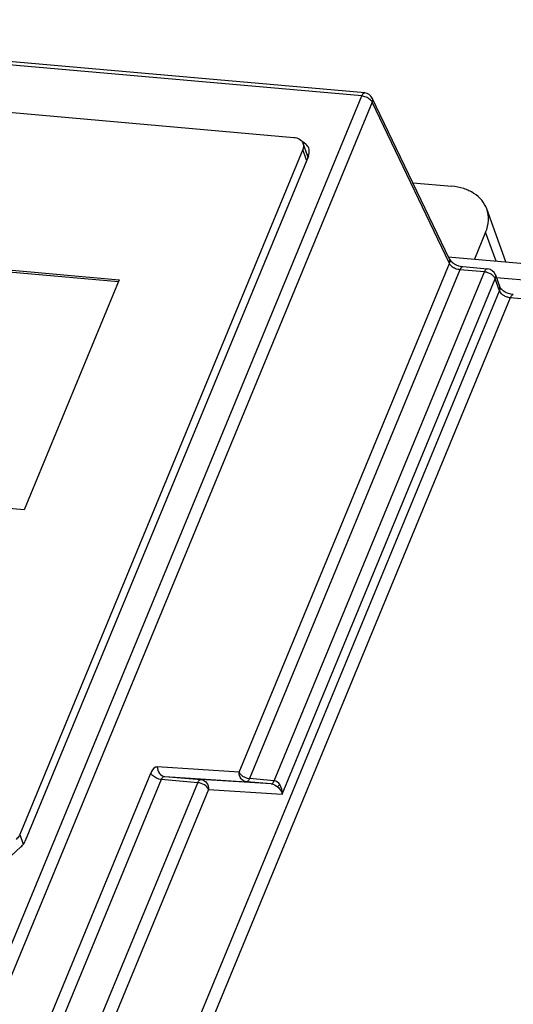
# Model space of a CAD drawing. Header units: millimetres. Extents: x -2787 to 4673, y -54 to 2046.
# Tile 91 of 124: x 1259 to 1286, y 493 to 546. Entities that reach past the tile are written whole.
import ezdxf

# ---------------------------------------------------------------- set-up
doc = ezdxf.new("R2010")
doc.units = ezdxf.units.MM
doc.header["$LTSCALE"] = 81.675
doc.layers.get('0').update_dxf_attribs({"linetype": 'CONTINUOUS'})

msp = doc.modelspace()

# ---------------------------------------------------------------- linework, layer by layer
at = {"color": 3}
for p, q in [((1277.775, 542.161), (1232.818, 546.116)), ((1277.938, 542.33), (1232.981, 546.285)), ((1233.777, 543.473), (1274.098, 539.926)), ((1255.814, 489.043), (1277.775, 542.161)), ((1278.342, 541.82), (1256.535, 489.075)), ((1282.515, 533.11), (1278.342, 541.82)), ((1282.518, 533.338), (1278.345, 542.048)), ((1274.841, 538.942), (1274.603, 539.6)), ((1274.587, 539.263), (1259.285, 502.25)), ((1274.796, 538.688), (1274.587, 539.263)), ((1274.891, 538.918), (1259.588, 501.905)), ((1280.539, 537.468), (1282.638, 537.283)), ((1285.569, 533.193), (1284.531, 536.059)), ((1284.472, 534.795), (1283.871, 533.343)), ((1285.035, 533.24), (1284.472, 534.795)), ((1236.407, 534.72), (1264.669, 532.233)), ((1264.618, 532.11), (1236.454, 534.588)), ((1282.456, 533.467), (1289.507, 532.847)), ((1271.146, 505.612), (1282.515, 533.11)), ((1283.083, 532.769), (1271.714, 505.271)), ((1284.41, 532.653), (1283.083, 532.769)), ((1283.246, 532.938), (1284.573, 532.822)), ((1264.669, 532.233), (1259.528, 519.797)), ((1273.041, 505.154), (1284.41, 532.653)), ((1273.476, 504.435), (1284.989, 532.283)), ((1285.228, 531.624), (1284.989, 532.283)), ((1284.999, 532.494), (1285.238, 531.835)), ((1285.048, 532.36), (1289.156, 531.998)), ((1229.785, 397.523), (1285.228, 531.624)), ((1285.807, 531.255), (1230.364, 397.153)), ((1324.742, 527.83), (1285.807, 531.255)), ((1259.528, 519.797), (1231.265, 522.284)), ((1238.111, 437.203), (1266.374, 505.564)), ((1271.146, 505.612), (1266.725, 505.9)), ((1266.942, 505.223), (1238.679, 436.862)), ((1240.65, 436.689), (1268.913, 505.05)), ((1268.913, 505.05), (1266.942, 505.223)), ((1267.132, 505.39), (1271.552, 505.102)), ((1267.132, 505.39), (1269.074, 505.219)), ((1272.88, 504.985), (1269.074, 505.219)), ((1272.88, 504.985), (1271.552, 505.102)), ((1273.041, 505.154), (1271.714, 505.271)), ((1269.493, 504.68), (1241.23, 436.319)), ((1269.493, 504.68), (1273.476, 504.435)), ((1259.285, 502.25), (1259.477, 501.718)), ((1251.131, 494.111), (1259.347, 501.574))]:
    msp.add_line(p, q, dxfattribs=at)
for centre, radius, start, end in [((1277.894, 541.832), 0.5, 25.5996, 85.019), ((1277.685, 541.323), 0.843, 67.4848, 76.0523), ((1274.265, 538.961), 0.778, 63.6032, 67.2343), ((1274.424, 539.163), 0.517, 5.4639, 19.8753), ((1274.508, 538.313), 0.766, 63.5884, 65.8405), ((1274.528, 538.353), 0.722, 58.3907, 63.6091), ((1284.529, 532.323), 0.5, 19.8976, 84.9728), ((1284.324, 531.83), 0.827, 70.8748, 75.5748), ((1258.616, 502.381), 1.089, 312.1817, 319.3003)]:
    msp.add_arc(centre, radius, start, end, dxfattribs=at)
for points, knots in [([(1277.775, 542.161), (1277.785, 542.186), (1277.818, 542.255), (1277.885, 542.334), (1277.937, 542.33)], [0, 0, 0, 0, 0.342323, 1, 1, 1, 1]), ([(1278.342, 541.82), (1278.336, 541.834), (1278.301, 541.894), (1278.254, 541.945), (1278.213, 541.979)], [0, 0, 0, 0, 0.227423, 1, 1, 1, 1]), ([(1278.345, 542.048), (1278.369, 541.997), (1278.374, 541.913), (1278.35, 541.84), (1278.342, 541.82)], [0, 0, 0, 0, 0.727319, 1, 1, 1, 1]), ([(1274.098, 539.926), (1274.21, 539.916), (1274.421, 539.86), (1274.57, 539.69), (1274.603, 539.6)], [0, 0, 0, 0, 0.538721, 1, 1, 1, 1]), ([(1274.603, 539.6), (1274.622, 539.548), (1274.638, 539.431), (1274.61, 539.318), (1274.587, 539.263)], [0, 0, 0, 0, 0.482989, 1, 1, 1, 1]), ([(1274.91, 539.339), (1274.898, 539.372), (1274.833, 539.507), (1274.711, 539.608), (1274.61, 539.658)], [0, 0, 0, 0, 0.240647, 1, 1, 1, 1]), ([(1284.531, 536.059), (1284.47, 536.227), (1284.283, 536.551), (1283.844, 536.928), (1283.28, 537.184), (1282.859, 537.264), (1282.638, 537.283)], [0, 0, 0, 0, 0.225345, 0.462884, 0.720441, 1, 1, 1, 1]), ([(1284.472, 534.795), (1284.557, 535.001), (1284.663, 535.426), (1284.602, 535.864), (1284.531, 536.059)], [0, 0, 0, 0, 0.517114, 1, 1, 1, 1]), ([(1282.515, 533.11), (1282.523, 533.13), (1282.547, 533.203), (1282.542, 533.287), (1282.518, 533.338)], [0, 0, 0, 0, 0.272681, 1, 1, 1, 1]), ([(1282.518, 533.338), (1282.537, 533.298), (1282.617, 533.205), (1282.845, 533.035), (1283.082, 532.953), (1283.246, 532.938)], [0, 0, 0, 0, 0.158015, 0.420827, 1, 1, 1, 1]), ([(1282.644, 532.952), (1282.63, 532.964), (1282.58, 533.01), (1282.537, 533.065), (1282.515, 533.11)], [0, 0, 0, 0, 0.27209, 1, 1, 1, 1]), ([(1283.246, 532.938), (1283.231, 532.94), (1283.148, 532.918), (1283.108, 532.831), (1283.083, 532.769)], [0, 0, 0, 0, 0.178289, 1, 1, 1, 1]), ([(1284.41, 532.653), (1284.42, 532.678), (1284.453, 532.747), (1284.52, 532.826), (1284.573, 532.822)], [0, 0, 0, 0, 0.34263, 1, 1, 1, 1]), ([(1285.447, 531.38), (1285.421, 531.397), (1285.332, 531.461), (1285.255, 531.55), (1285.228, 531.624)], [0, 0, 0, 0, 0.281211, 1, 1, 1, 1]), ([(1285.97, 531.424), (1285.797, 531.439), (1285.549, 531.528), (1285.324, 531.708), (1285.251, 531.799), (1285.238, 531.835)], [0, 0, 0, 0, 0.604509, 0.867246, 1, 1, 1, 1]), ([(1285.97, 531.424), (1285.956, 531.425), (1285.873, 531.404), (1285.833, 531.317), (1285.807, 531.255)], [0, 0, 0, 0, 0.178289, 1, 1, 1, 1]), ([(1266.725, 505.9), (1266.693, 505.902), (1266.521, 505.865), (1266.426, 505.69), (1266.374, 505.564)], [0, 0, 0, 0, 0.194154, 1, 1, 1, 1]), ([(1266.942, 505.223), (1266.766, 505.239), (1266.537, 505.341), (1266.395, 505.52), (1266.374, 505.564)], [0, 0, 0, 0, 0.783892, 1, 1, 1, 1]), ([(1266.725, 505.9), (1266.721, 505.778), (1266.791, 505.531), (1267.019, 505.4), (1267.132, 505.39)], [0, 0, 0, 0, 0.518737, 1, 1, 1, 1]), ([(1271.552, 505.102), (1271.44, 505.112), (1271.212, 505.243), (1271.142, 505.49), (1271.146, 505.612)], [0, 0, 0, 0, 0.481262, 1, 1, 1, 1]), ([(1271.146, 505.612), (1271.168, 505.567), (1271.308, 505.386), (1271.538, 505.286), (1271.714, 505.271)], [0, 0, 0, 0, 0.220835, 1, 1, 1, 1]), ([(1266.942, 505.223), (1266.952, 505.249), (1266.989, 505.325), (1267.072, 505.394), (1267.132, 505.39)], [0, 0, 0, 0, 0.315221, 1, 1, 1, 1]), ([(1268.913, 505.05), (1268.924, 505.075), (1268.956, 505.143), (1269.022, 505.222), (1269.074, 505.219)], [0, 0, 0, 0, 0.341639, 1, 1, 1, 1]), ([(1269.493, 504.68), (1269.456, 504.783), (1269.269, 504.958), (1269.04, 505.039), (1268.913, 505.05)], [0, 0, 0, 0, 0.462636, 1, 1, 1, 1]), ([(1269.074, 505.219), (1269.194, 505.208), (1269.435, 505.07), (1269.503, 504.806), (1269.493, 504.68)], [0, 0, 0, 0, 0.48612, 1, 1, 1, 1]), ([(1271.714, 505.271), (1271.703, 505.246), (1271.671, 505.177), (1271.605, 505.099), (1271.552, 505.102)], [0, 0, 0, 0, 0.341639, 1, 1, 1, 1]), ([(1272.88, 504.985), (1272.894, 504.984), (1272.976, 505.007), (1273.016, 505.093), (1273.041, 505.154)], [0, 0, 0, 0, 0.178805, 1, 1, 1, 1]), ([(1273.345, 504.948), (1273.332, 504.934), (1273.292, 504.893), (1273.252, 504.852), (1273.227, 504.824)], [0, 0, 0, 0, 0.337697, 1, 1, 1, 1]), ([(1273.227, 504.824), (1273.258, 504.797), (1273.367, 504.686), (1273.447, 504.545), (1273.476, 504.435)], [0, 0, 0, 0, 0.265452, 1, 1, 1, 1]), ([(1259.285, 502.25), (1259.275, 502.226), (1259.226, 502.128), (1259.154, 502.042), (1259.092, 501.985)], [0, 0, 0, 0, 0.236588, 1, 1, 1, 1])]:
    msp.add_open_spline(points, degree=3, knots=knots, dxfattribs=at)
for points in [[(1277.888, 542.142), (1277.851, 542.151), (1277.813, 542.158), (1277.775, 542.161)], [(1278.213, 541.979), (1278.152, 542.031), (1278.081, 542.072), (1278.008, 542.102)], [(1274.891, 538.918), (1274.929, 539.01), (1274.948, 539.113), (1274.939, 539.212)], [(1274.864, 538.841), (1274.861, 538.875), (1274.853, 538.909), (1274.841, 538.941)], [(1282.85, 532.828), (1282.776, 532.859), (1282.705, 532.9), (1282.644, 532.952)], [(1283.083, 532.769), (1283.003, 532.776), (1282.924, 532.797), (1282.85, 532.828)], [(1284.53, 532.632), (1284.491, 532.642), (1284.45, 532.649), (1284.41, 532.653)], [(1284.77, 532.528), (1284.716, 532.562), (1284.656, 532.591), (1284.595, 532.612)], [(1284.909, 532.412), (1284.869, 532.457), (1284.821, 532.495), (1284.77, 532.528)], [(1284.989, 532.283), (1284.972, 532.331), (1284.943, 532.374), (1284.909, 532.412)], [(1284.999, 532.494), (1285.023, 532.428), (1285.016, 532.348), (1284.989, 532.283)], [(1285.228, 531.624), (1285.255, 531.689), (1285.262, 531.769), (1285.238, 531.835)], [(1285.622, 531.295), (1285.561, 531.317), (1285.501, 531.345), (1285.447, 531.38)], [(1285.807, 531.255), (1285.744, 531.26), (1285.682, 531.275), (1285.622, 531.295)], [(1273.346, 504.948), (1273.278, 505.051), (1273.163, 505.144), (1273.041, 505.154)], [(1272.88, 504.985), (1273.007, 504.974), (1273.13, 504.907), (1273.227, 504.824)], [(1273.476, 504.435), (1273.483, 504.612), (1273.441, 504.8), (1273.346, 504.948)], [(1259.442, 501.671), (1259.502, 501.741), (1259.553, 501.82), (1259.588, 501.905)]]:
    msp.add_open_spline(points, degree=3, dxfattribs=at)

doc.saveas('drawing.dxf')
